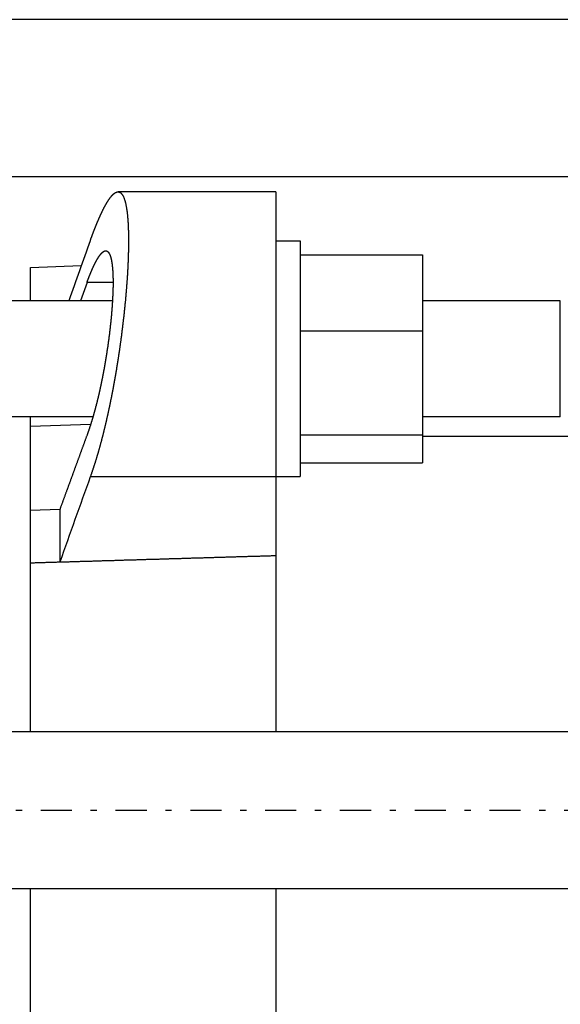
# Model space of a CAD drawing. Header units: millimetres. Extents: x 20 to 566, y 106 to 300.
# Tile 12 of 18: x 371 to 426, y 184 to 284. Entities that reach past the tile are written whole.
import ezdxf

# ---------------------------------------------------------------- set-up
doc = ezdxf.new("R2010")
doc.units = ezdxf.units.MM
doc.header["$MEASUREMENT"] = 0
doc.linetypes.add('DASH-DOT', pattern=[7.62, 3.175, -1.905, 0.635, -1.905])
doc.layers.add('16', color=7, linetype='Continuous')
doc.layers.add('4', color=7, linetype='Continuous')

msp = doc.modelspace()

# ---------------------------------------------------------------- linework, layer by layer
at = {"color": 7, "linetype": 'Continuous', "lineweight": 30}
for p, q in [((462.56, 283.83), (335.66, 283.83)), ((462.56, 267.83), (335.66, 267.83)), ((372.11, 255.21), (372.11, 258.58)), ((380.47, 255.21), (317.11, 255.21)), ((426.11, 255.21), (412.06, 255.21)), ((426.11, 243.37), (426.11, 255.21)), ((378.48, 243.37), (317.11, 243.37)), ((426.11, 243.37), (412.06, 243.37)), ((397.11, 229.22), (397.11, 211.33)), ((372.11, 211.33), (372.11, 228.48)), ((335.66, 211.33), (462.56, 211.33)), ((335.66, 195.33), (462.56, 195.33)), ((372.11, 148.08), (372.11, 195.33)), ((397.11, 195.33), (397.11, 147.08))]:
    msp.add_line(p, q, dxfattribs=at)
at = {"layer": '16', "color": 7, "linetype": 'Continuous', "lineweight": 30}
for p, q in [((397.11, 266.29), (381.04, 266.29)), ((397.11, 266.29), (397.11, 229.22)), ((397.11, 261.29), (399.61, 261.29)), ((399.61, 261.29), (399.61, 237.29)), ((399.61, 259.89), (412.06, 259.89)), ((412.06, 259.89), (412.06, 238.69)), ((372.11, 258.58), (377.3, 258.78)), ((377.88, 257.07), (377.2, 255.21)), ((380.53, 257.07), (377.88, 257.07)), ((399.61, 252.13), (412.06, 252.13)), ((372.11, 228.48), (372.11, 243.37)), ((378.25, 242.61), (372.11, 242.39)), ((399.61, 241.53), (412.06, 241.53)), ((474.11, 241.38), (412.06, 241.38)), ((399.61, 238.69), (412.06, 238.69)), ((397.11, 237.27), (378.21, 237.27)), ((397.11, 237.29), (399.61, 237.29)), ((375.11, 233.94), (372.11, 233.83)), ((375.11, 233.94), (375.11, 228.59)), ((375.11, 228.59), (372.11, 228.48))]:
    msp.add_line(p, q, dxfattribs=at)
for centre, radius, start, end in [((2218.34, -401.46), 1955.85, 160.19224, 160.38209), ((1984.45, -341.71), 1707.4, 160.17799, 160.48725)]:
    msp.add_arc(centre, radius, start, end, dxfattribs=at)
for points, knots in [([(378.21, 261.31), (378.21, 261.31), (378.22, 261.34), (378.23, 261.37), (378.24, 261.4), (378.25, 261.42), (378.26, 261.45), (378.27, 261.48), (378.28, 261.51), (378.29, 261.54), (378.3, 261.57), (378.32, 261.6), (378.33, 261.63), (378.34, 261.65), (378.35, 261.68), (378.36, 261.71), (378.37, 261.74), (378.38, 261.77), (378.39, 261.8), (378.4, 261.83), (378.41, 261.86), (378.42, 261.88), (378.43, 261.91), (378.44, 261.94), (378.45, 261.97), (378.46, 262), (378.48, 262.03), (378.49, 262.06), (378.5, 262.08), (378.51, 262.11), (378.52, 262.14), (378.53, 262.17), (378.54, 262.2), (378.55, 262.23), (378.56, 262.26), (378.57, 262.28), (378.58, 262.31), (378.6, 262.34), (378.61, 262.37), (378.62, 262.4), (378.63, 262.43), (378.64, 262.46), (378.65, 262.48), (378.66, 262.51), (378.67, 262.54), (378.68, 262.57), (378.7, 262.6), (378.71, 262.63), (378.72, 262.65), (378.73, 262.68), (378.74, 262.71), (378.75, 262.74), (378.76, 262.77), (378.78, 262.8), (378.79, 262.82), (378.8, 262.85), (378.81, 262.88), (378.82, 262.91), (378.83, 262.94), (378.84, 262.97), (378.86, 262.99), (378.87, 263.02), (378.88, 263.05), (378.89, 263.08), (378.9, 263.11), (378.91, 263.14), (378.93, 263.16), (378.94, 263.19), (378.95, 263.22), (378.96, 263.25), (378.97, 263.28), (378.99, 263.31), (379, 263.33), (379.01, 263.36), (379.02, 263.39), (379.03, 263.42), (379.05, 263.45), (379.06, 263.47), (379.07, 263.5), (379.08, 263.53), (379.09, 263.56), (379.11, 263.59), (379.12, 263.61), (379.13, 263.64), (379.14, 263.67), (379.16, 263.7), (379.17, 263.73), (379.18, 263.75), (379.19, 263.78), (379.21, 263.81), (379.22, 263.84), (379.23, 263.87), (379.24, 263.89), (379.26, 263.92), (379.27, 263.95), (379.28, 263.98), (379.29, 264), (379.31, 264.03), (379.32, 264.06), (379.33, 264.09), (379.35, 264.12), (379.36, 264.14), (379.37, 264.17), (379.39, 264.2), (379.4, 264.23), (379.41, 264.25), (379.42, 264.28), (379.44, 264.31), (379.45, 264.34), (379.47, 264.36), (379.48, 264.39), (379.49, 264.42), (379.51, 264.45), (379.52, 264.47), (379.53, 264.5), (379.55, 264.53), (379.56, 264.55), (379.57, 264.58), (379.59, 264.61), (379.6, 264.64), (379.62, 264.66), (379.63, 264.69), (379.64, 264.72), (379.66, 264.74), (379.67, 264.77), (379.69, 264.8), (379.7, 264.83), (379.72, 264.85), (379.73, 264.88), (379.75, 264.91), (379.76, 264.93), (379.78, 264.96), (379.79, 264.99), (379.81, 265.01), (379.82, 265.04), (379.84, 265.07), (379.85, 265.09), (379.87, 265.12), (379.88, 265.15), (379.9, 265.17), (379.91, 265.2), (379.93, 265.22), (379.95, 265.25), (379.96, 265.28), (379.98, 265.3), (379.99, 265.33), (380.01, 265.35), (380.03, 265.38), (380.04, 265.41), (380.06, 265.43), (380.08, 265.46), (380.09, 265.48), (380.11, 265.51), (380.13, 265.53), (380.15, 265.56), (380.16, 265.58), (380.18, 265.61), (380.2, 265.63), (380.22, 265.66), (380.24, 265.68), (380.25, 265.71), (380.27, 265.73), (380.29, 265.76), (380.31, 265.78), (380.33, 265.8), (380.35, 265.83), (380.37, 265.85), (380.39, 265.87), (380.41, 265.9), (380.43, 265.92), (380.45, 265.94), (380.47, 265.96), (380.49, 265.98), (380.51, 266.01), (380.54, 266.03), (380.56, 266.05), (380.58, 266.07), (380.6, 266.09), (380.63, 266.11), (380.65, 266.13), (380.68, 266.15), (380.7, 266.16), (380.73, 266.18), (380.75, 266.2), (380.78, 266.21), (380.81, 266.23), (380.84, 266.24), (380.86, 266.25), (380.89, 266.26), (380.92, 266.27), (380.95, 266.28), (380.98, 266.28), (381.01, 266.29), (381.04, 266.29), (381.04, 266.29)], [0, 0, 0, 0, 0.030576, 0.061152, 0.091727, 0.122303, 0.152879, 0.183455, 0.214031, 0.244608, 0.275184, 0.30576, 0.336336, 0.366913, 0.397489, 0.428066, 0.458642, 0.489219, 0.519795, 0.550372, 0.580948, 0.611525, 0.642101, 0.672678, 0.703255, 0.733831, 0.764408, 0.794984, 0.825561, 0.856138, 0.886715, 0.917291, 0.947868, 0.978445, 1.009022, 1.039599, 1.070176, 1.100753, 1.13133, 1.161907, 1.192484, 1.223061, 1.253638, 1.284215, 1.314793, 1.34537, 1.375947, 1.406525, 1.437102, 1.467679, 1.498257, 1.528834, 1.559411, 1.589988, 1.620565, 1.651142, 1.681719, 1.712297, 1.742873, 1.77345, 1.804027, 1.834604, 1.865181, 1.895758, 1.926335, 1.956911, 1.987488, 2.018065, 2.048642, 2.079218, 2.109795, 2.140372, 2.170949, 2.201526, 2.232103, 2.26268, 2.293258, 2.323835, 2.354413, 2.38499, 2.415568, 2.446146, 2.476723, 2.507301, 2.537878, 2.568456, 2.599034, 2.629611, 2.660189, 2.690767, 2.721344, 2.751922, 2.7825, 2.813077, 2.843655, 2.874233, 2.904811, 2.935389, 2.965968, 2.996546, 3.027125, 3.057704, 3.088283, 3.118863, 3.149443, 3.180024, 3.210605, 3.241186, 3.271768, 3.30235, 3.332933, 3.363515, 3.394098, 3.42468, 3.455263, 3.485845, 3.516426, 3.547008, 3.577589, 3.60817, 3.63875, 3.66933, 3.69991, 3.73049, 3.761069, 3.791648, 3.822227, 3.852806, 3.883384, 3.913963, 3.944542, 3.975122, 4.005701, 4.036282, 4.066863, 4.097444, 4.128024, 4.158605, 4.189187, 4.219768, 4.250349, 4.28093, 4.311512, 4.342094, 4.372676, 4.40326, 4.433845, 4.464432, 4.49502, 4.525611, 4.556205, 4.586803, 4.617404, 4.648011, 4.678626, 4.709245, 4.739861, 4.770478, 4.8011, 4.831723, 4.862338, 4.892946, 4.923555, 4.954162, 4.984762, 5.015355, 5.045951, 5.076548, 5.107143, 5.137741, 5.168362, 5.198989, 5.229605, 5.260199, 5.290813, 5.321428, 5.352013, 5.382547, 5.413058, 5.443564, 5.474085, 5.504665, 5.53541, 5.566266, 5.597141, 5.627984, 5.659099, 5.6904, 5.721581, 5.752394, 5.782999, 5.813621, 5.844291, 5.875038, 5.875038, 5.875038, 5.875038]), ([(381.04, 266.29), (381.05, 266.29), (381.14, 266.27), (381.21, 266.24), (381.28, 266.2), (381.35, 266.16), (381.41, 266.1), (381.46, 266.03), (381.51, 265.96), (381.55, 265.88), (381.59, 265.81), (381.62, 265.73), (381.65, 265.65), (381.68, 265.57), (381.71, 265.49), (381.73, 265.41), (381.76, 265.33), (381.78, 265.25), (381.8, 265.17), (381.82, 265.08), (381.84, 265), (381.85, 264.92), (381.87, 264.84), (381.88, 264.75), (381.9, 264.67), (381.91, 264.59), (381.93, 264.5), (381.94, 264.42), (381.95, 264.34), (381.96, 264.25), (381.97, 264.17), (381.98, 264.08), (381.99, 264), (382, 263.92), (382.01, 263.83), (382.01, 263.75), (382.02, 263.66), (382.03, 263.58), (382.04, 263.49), (382.04, 263.41), (382.05, 263.33), (382.05, 263.24), (382.06, 263.16), (382.06, 263.07), (382.07, 262.99), (382.07, 262.9), (382.08, 262.82), (382.08, 262.73), (382.08, 262.65), (382.09, 262.57), (382.09, 262.48), (382.09, 262.4), (382.1, 262.31), (382.1, 262.23), (382.1, 262.14), (382.1, 262.06), (382.1, 261.97), (382.1, 261.89), (382.11, 261.81), (382.11, 261.72), (382.11, 261.64), (382.11, 261.55), (382.11, 261.47), (382.11, 261.38), (382.11, 261.3), (382.11, 261.21), (382.11, 261.13), (382.11, 261.04), (382.11, 260.96), (382.11, 260.88), (382.11, 260.79), (382.1, 260.71), (382.1, 260.62), (382.1, 260.54), (382.1, 260.45), (382.1, 260.37), (382.1, 260.28), (382.1, 260.2), (382.09, 260.11), (382.09, 260.03), (382.09, 259.95), (382.09, 259.86), (382.08, 259.78), (382.08, 259.69), (382.08, 259.61), (382.07, 259.52), (382.07, 259.44), (382.07, 259.35), (382.06, 259.27), (382.06, 259.18), (382.06, 259.1), (382.05, 259.02), (382.05, 258.93), (382.05, 258.85), (382.04, 258.76), (382.04, 258.68), (382.03, 258.59), (382.03, 258.51), (382.03, 258.42), (382.02, 258.34), (382.02, 258.26), (382.01, 258.17), (382.01, 258.09), (382, 258), (382, 257.92), (381.99, 257.83), (381.99, 257.75), (381.98, 257.67), (381.97, 257.58), (381.97, 257.5), (381.96, 257.41), (381.96, 257.33), (381.95, 257.24), (381.95, 257.16), (381.94, 257.07), (381.93, 256.99), (381.93, 256.91), (381.92, 256.82), (381.91, 256.74), (381.91, 256.65), (381.9, 256.57), (381.9, 256.48), (381.89, 256.4), (381.88, 256.32), (381.87, 256.23), (381.87, 256.15), (381.86, 256.06), (381.85, 255.98), (381.85, 255.89), (381.84, 255.81), (381.83, 255.73), (381.82, 255.64), (381.82, 255.56), (381.81, 255.47), (381.8, 255.39), (381.79, 255.31), (381.79, 255.22), (381.78, 255.14), (381.77, 255.05), (381.76, 254.97), (381.75, 254.88), (381.74, 254.8), (381.74, 254.72), (381.73, 254.63), (381.72, 254.55), (381.71, 254.46), (381.7, 254.38), (381.69, 254.3), (381.68, 254.21), (381.68, 254.13), (381.67, 254.04), (381.66, 253.96), (381.65, 253.88), (381.64, 253.79), (381.63, 253.71), (381.62, 253.62), (381.61, 253.54), (381.6, 253.46), (381.59, 253.37), (381.58, 253.29), (381.57, 253.2), (381.56, 253.12), (381.55, 253.04), (381.54, 252.95), (381.53, 252.87), (381.52, 252.78), (381.51, 252.7), (381.5, 252.62), (381.49, 252.53), (381.48, 252.45), (381.47, 252.36), (381.46, 252.28), (381.45, 252.2), (381.44, 252.11), (381.43, 252.03), (381.42, 251.94), (381.41, 251.86), (381.4, 251.78), (381.39, 251.69), (381.38, 251.61), (381.37, 251.53), (381.35, 251.44), (381.34, 251.36), (381.33, 251.27), (381.32, 251.19), (381.31, 251.11), (381.3, 251.02), (381.29, 250.94), (381.27, 250.86), (381.26, 250.77), (381.25, 250.69), (381.24, 250.6), (381.23, 250.52), (381.22, 250.44), (381.2, 250.35), (381.19, 250.27), (381.18, 250.19), (381.17, 250.1), (381.15, 250.02), (381.14, 249.93), (381.13, 249.85), (381.12, 249.77), (381.1, 249.68), (381.09, 249.6), (381.08, 249.52), (381.07, 249.43), (381.05, 249.35), (381.04, 249.27), (381.03, 249.18), (381.01, 249.1), (381, 249.02), (380.99, 248.93), (380.97, 248.85), (380.96, 248.77), (380.95, 248.68), (380.93, 248.6), (380.92, 248.51), (380.91, 248.43), (380.89, 248.35), (380.88, 248.26), (380.87, 248.18), (380.85, 248.1), (380.84, 248.01), (380.82, 247.93), (380.81, 247.85), (380.8, 247.76), (380.78, 247.68), (380.77, 247.6), (380.75, 247.51), (380.74, 247.43), (380.72, 247.35), (380.71, 247.26), (380.69, 247.18), (380.68, 247.1), (380.66, 247.01), (380.65, 246.93), (380.63, 246.85), (380.62, 246.77), (380.6, 246.68), (380.59, 246.6), (380.57, 246.52), (380.56, 246.43), (380.54, 246.35), (380.53, 246.27), (380.51, 246.18), (380.5, 246.1), (380.48, 246.02), (380.46, 245.93), (380.45, 245.85), (380.43, 245.77), (380.42, 245.69), (380.4, 245.6), (380.38, 245.52), (380.37, 245.44), (380.35, 245.35), (380.33, 245.27), (380.32, 245.19), (380.3, 245.1), (380.28, 245.02), (380.27, 244.94), (380.25, 244.86), (380.23, 244.77), (380.22, 244.69), (380.2, 244.61), (380.18, 244.52), (380.16, 244.44), (380.15, 244.36), (380.13, 244.28), (380.11, 244.19), (380.09, 244.11), (380.08, 244.03), (380.06, 243.95), (380.04, 243.86), (380.02, 243.78), (380, 243.7), (379.99, 243.62), (379.97, 243.53), (379.95, 243.45), (379.93, 243.37), (379.91, 243.29), (379.89, 243.2), (379.87, 243.12), (379.86, 243.04), (379.84, 242.96), (379.82, 242.87), (379.8, 242.79), (379.78, 242.71), (379.76, 242.63), (379.74, 242.54), (379.72, 242.46), (379.7, 242.38), (379.68, 242.3), (379.66, 242.22), (379.64, 242.13), (379.62, 242.05), (379.6, 241.97), (379.58, 241.89), (379.56, 241.8), (379.54, 241.72), (379.52, 241.64), (379.5, 241.56), (379.48, 241.48), (379.46, 241.39), (379.44, 241.31), (379.41, 241.23), (379.39, 241.15), (379.37, 241.07), (379.35, 240.99), (379.33, 240.9), (379.31, 240.82), (379.28, 240.74), (379.26, 240.66), (379.24, 240.58), (379.22, 240.5), (379.2, 240.41), (379.17, 240.33), (379.15, 240.25), (379.13, 240.17), (379.11, 240.09), (379.08, 240.01), (379.06, 239.93), (379.04, 239.84), (379.01, 239.76), (378.99, 239.68), (378.97, 239.6), (378.94, 239.52), (378.92, 239.44), (378.89, 239.36), (378.87, 239.28), (378.84, 239.2), (378.82, 239.11), (378.8, 239.03), (378.77, 238.95), (378.75, 238.87), (378.72, 238.79), (378.7, 238.71), (378.67, 238.63), (378.64, 238.55), (378.62, 238.47), (378.59, 238.39), (378.57, 238.31), (378.54, 238.23), (378.51, 238.15), (378.49, 238.07), (378.46, 237.99), (378.43, 237.91), (378.41, 237.83), (378.38, 237.75), (378.35, 237.67), (378.32, 237.59), (378.3, 237.51), (378.27, 237.43), (378.24, 237.36), (378.21, 237.28), (378.21, 237.27)], [0, 0, 0, 0, 0.085381, 0.170294, 0.253952, 0.335766, 0.417708, 0.50273, 0.58949, 0.675351, 0.759529, 0.844179, 0.929107, 1.01388, 1.09835, 1.182936, 1.267586, 1.352192, 1.436714, 1.52128, 1.605868, 1.690438, 1.774976, 1.859535, 1.944104, 2.028663, 2.113204, 2.197754, 2.28231, 2.36686, 2.451401, 2.53595, 2.620502, 2.705051, 2.789593, 2.874139, 2.958687, 3.043234, 3.127776, 3.212321, 3.296869, 3.381415, 3.465958, 3.550504, 3.635051, 3.719599, 3.804146, 3.888697, 3.97325, 4.057804, 4.142358, 4.226915, 4.311474, 4.396033, 4.480591, 4.56515, 4.64971, 4.734268, 4.818823, 4.903377, 4.98793, 5.072481, 5.15703, 5.241579, 5.326126, 5.410673, 5.495219, 5.579764, 5.66431, 5.748855, 5.833399, 5.917943, 6.002488, 6.087033, 6.171577, 6.256121, 6.340666, 6.425211, 6.509755, 6.594299, 6.678843, 6.763387, 6.847931, 6.932474, 7.017018, 7.101561, 7.186105, 7.270648, 7.355192, 7.439736, 7.52428, 7.608824, 7.693368, 7.777913, 7.862458, 7.947002, 8.031547, 8.116092, 8.200637, 8.285182, 8.369727, 8.454272, 8.538817, 8.623361, 8.707906, 8.79245, 8.876994, 8.961538, 9.046082, 9.130625, 9.215169, 9.299712, 9.384255, 9.468798, 9.553341, 9.637884, 9.722427, 9.80697, 9.891513, 9.976056, 10.060599, 10.145142, 10.229686, 10.314228, 10.398772, 10.483315, 10.567858, 10.652401, 10.736944, 10.821487, 10.90603, 10.990573, 11.075116, 11.159659, 11.244202, 11.328745, 11.413287, 11.49783, 11.582373, 11.666916, 11.751458, 11.836001, 11.920544, 12.005086, 12.089629, 12.174172, 12.258715, 12.343257, 12.4278, 12.512343, 12.596886, 12.681429, 12.765971, 12.850514, 12.935057, 13.0196, 13.104143, 13.188685, 13.273228, 13.357771, 13.442313, 13.526856, 13.611398, 13.695941, 13.780483, 13.865025, 13.949568, 14.03411, 14.118652, 14.203195, 14.287737, 14.372279, 14.456822, 14.541364, 14.625907, 14.710449, 14.794992, 14.879534, 14.964077, 15.048619, 15.133162, 15.217705, 15.302248, 15.38679, 15.471333, 15.555876, 15.640419, 15.724963, 15.809506, 15.894049, 15.978593, 16.063136, 16.147679, 16.232223, 16.316767, 16.40131, 16.485854, 16.570397, 16.654941, 16.739484, 16.824028, 16.908571, 16.993114, 17.077658, 17.162201, 17.246744, 17.331287, 17.415829, 17.500372, 17.584914, 17.669457, 17.753999, 17.838541, 17.923083, 18.007624, 18.092166, 18.176707, 18.261248, 18.345788, 18.430329, 18.514869, 18.599409, 18.683949, 18.768489, 18.853029, 18.937569, 19.022109, 19.106648, 19.191188, 19.275728, 19.360269, 19.444809, 19.52935, 19.613891, 19.698432, 19.782974, 19.867516, 19.952059, 20.036602, 20.121146, 20.20569, 20.290235, 20.374781, 20.459327, 20.543874, 20.628422, 20.712972, 20.797522, 20.882072, 20.966625, 21.051178, 21.135732, 21.220286, 21.304842, 21.389398, 21.473956, 21.558513, 21.643071, 21.72763, 21.812189, 21.896748, 21.981307, 22.065867, 22.150427, 22.234987, 22.319547, 22.404107, 22.488668, 22.573228, 22.657787, 22.742347, 22.826907, 22.911466, 22.996025, 23.080584, 23.165142, 23.2497, 23.334258, 23.418815, 23.503373, 23.587929, 23.672485, 23.757041, 23.841596, 23.92615, 24.010704, 24.095258, 24.179811, 24.264364, 24.348916, 24.433468, 24.518019, 24.60257, 24.68712, 24.77167, 24.856219, 24.940768, 25.025317, 25.109865, 25.194413, 25.278961, 25.363508, 25.448055, 25.532603, 25.617149, 25.701696, 25.786243, 25.870789, 25.955336, 26.039881, 26.124427, 26.208973, 26.293519, 26.378064, 26.462609, 26.547154, 26.631699, 26.716244, 26.800789, 26.885334, 26.969879, 27.054424, 27.138969, 27.223515, 27.308061, 27.392607, 27.477155, 27.561703, 27.646252, 27.730801, 27.815352, 27.899905, 27.984458, 28.06901, 28.153564, 28.238119, 28.322674, 28.407228, 28.491781, 28.576335, 28.660889, 28.74544, 28.829991, 28.914542, 28.999092, 29.08364, 29.168187, 29.252734, 29.337279, 29.421823, 29.506365, 29.590907, 29.675449, 29.759991, 29.759991, 29.759991, 29.759991]), ([(379.79, 260.29), (379.8, 260.29), (379.86, 260.28), (379.91, 260.26), (379.96, 260.23), (380.01, 260.2), (380.05, 260.16), (380.09, 260.11), (380.12, 260.06), (380.15, 260), (380.18, 259.95), (380.21, 259.89), (380.23, 259.84), (380.25, 259.78), (380.27, 259.72), (380.29, 259.67), (380.3, 259.61), (380.32, 259.55), (380.33, 259.49), (380.35, 259.43), (380.36, 259.37), (380.37, 259.31), (380.38, 259.26), (380.39, 259.2), (380.4, 259.14), (380.41, 259.08), (380.42, 259.02), (380.43, 258.96), (380.44, 258.9), (380.44, 258.84), (380.45, 258.78), (380.46, 258.72), (380.46, 258.66), (380.47, 258.6), (380.47, 258.54), (380.48, 258.48), (380.48, 258.42), (380.49, 258.36), (380.49, 258.3), (380.5, 258.24), (380.5, 258.18), (380.5, 258.12), (380.51, 258.06), (380.51, 258), (380.51, 257.94), (380.52, 257.88), (380.52, 257.82), (380.52, 257.75), (380.52, 257.69), (380.52, 257.63), (380.52, 257.57), (380.53, 257.51), (380.53, 257.45), (380.53, 257.39), (380.53, 257.33), (380.53, 257.27), (380.53, 257.21), (380.53, 257.15), (380.53, 257.09), (380.53, 257.03), (380.53, 256.97), (380.53, 256.91), (380.53, 256.85), (380.53, 256.79), (380.53, 256.73), (380.53, 256.67), (380.53, 256.61), (380.53, 256.55), (380.52, 256.49), (380.52, 256.43), (380.52, 256.37), (380.52, 256.31), (380.52, 256.25), (380.52, 256.19), (380.51, 256.13), (380.51, 256.07), (380.51, 256.01), (380.51, 255.95), (380.51, 255.89), (380.5, 255.82), (380.5, 255.76), (380.5, 255.7), (380.49, 255.64), (380.49, 255.58), (380.49, 255.52), (380.49, 255.46), (380.48, 255.4), (380.48, 255.34), (380.48, 255.28), (380.47, 255.22), (380.47, 255.16), (380.47, 255.1), (380.46, 255.04), (380.46, 254.98), (380.45, 254.92), (380.45, 254.86), (380.45, 254.8), (380.44, 254.74), (380.44, 254.68), (380.43, 254.62), (380.43, 254.56), (380.43, 254.5), (380.42, 254.44), (380.42, 254.38), (380.41, 254.32), (380.41, 254.26), (380.4, 254.2), (380.4, 254.14), (380.39, 254.08), (380.39, 254.02), (380.38, 253.96), (380.38, 253.9), (380.37, 253.84), (380.37, 253.78), (380.36, 253.72), (380.36, 253.66), (380.35, 253.6), (380.34, 253.54), (380.34, 253.48), (380.33, 253.42), (380.33, 253.36), (380.32, 253.3), (380.32, 253.24), (380.31, 253.18), (380.3, 253.12), (380.3, 253.06), (380.29, 253), (380.29, 252.94), (380.28, 252.88), (380.27, 252.82), (380.27, 252.76), (380.26, 252.7), (380.25, 252.64), (380.25, 252.58), (380.24, 252.52), (380.23, 252.46), (380.23, 252.4), (380.22, 252.34), (380.21, 252.28), (380.21, 252.22), (380.2, 252.16), (380.19, 252.1), (380.18, 252.04), (380.18, 251.98), (380.17, 251.92), (380.16, 251.86), (380.16, 251.8), (380.15, 251.74), (380.14, 251.68), (380.13, 251.62), (380.12, 251.56), (380.12, 251.5), (380.11, 251.44), (380.1, 251.38), (380.09, 251.32), (380.09, 251.26), (380.08, 251.2), (380.07, 251.14), (380.06, 251.08), (380.05, 251.02), (380.05, 250.96), (380.04, 250.9), (380.03, 250.84), (380.02, 250.78), (380.01, 250.72), (380, 250.66), (379.99, 250.6), (379.99, 250.54), (379.98, 250.48), (379.97, 250.42), (379.96, 250.36), (379.95, 250.31), (379.94, 250.25), (379.93, 250.19), (379.92, 250.13), (379.91, 250.07), (379.91, 250.01), (379.9, 249.95), (379.89, 249.89), (379.88, 249.83), (379.87, 249.77), (379.86, 249.71), (379.85, 249.65), (379.84, 249.59), (379.83, 249.53), (379.82, 249.47), (379.81, 249.41), (379.8, 249.35), (379.79, 249.29), (379.78, 249.23), (379.77, 249.17), (379.76, 249.11), (379.75, 249.05), (379.74, 248.99), (379.73, 248.93), (379.72, 248.88), (379.71, 248.82), (379.7, 248.76), (379.69, 248.7), (379.68, 248.64), (379.67, 248.58), (379.66, 248.52), (379.65, 248.46), (379.64, 248.4), (379.63, 248.34), (379.62, 248.28), (379.61, 248.22), (379.59, 248.16), (379.58, 248.1), (379.57, 248.04), (379.56, 247.98), (379.55, 247.93), (379.54, 247.87), (379.53, 247.81), (379.52, 247.75), (379.51, 247.69), (379.49, 247.63), (379.48, 247.57), (379.47, 247.51), (379.46, 247.45), (379.45, 247.39), (379.44, 247.33), (379.42, 247.27), (379.41, 247.21), (379.4, 247.16), (379.39, 247.1), (379.38, 247.04), (379.36, 246.98), (379.35, 246.92), (379.34, 246.86), (379.33, 246.8), (379.32, 246.74), (379.3, 246.68), (379.29, 246.62), (379.28, 246.57), (379.27, 246.51), (379.25, 246.45), (379.24, 246.39), (379.23, 246.33), (379.21, 246.27), (379.2, 246.21), (379.19, 246.15), (379.18, 246.09), (379.16, 246.03), (379.15, 245.98), (379.14, 245.92), (379.12, 245.86), (379.11, 245.8), (379.1, 245.74), (379.08, 245.68), (379.07, 245.62), (379.05, 245.56), (379.04, 245.51), (379.03, 245.45), (379.01, 245.39), (379, 245.33), (378.99, 245.27), (378.97, 245.21), (378.96, 245.15), (378.94, 245.09), (378.93, 245.04), (378.91, 244.98), (378.9, 244.92), (378.88, 244.86), (378.87, 244.8), (378.86, 244.74), (378.84, 244.68), (378.83, 244.63), (378.81, 244.57), (378.8, 244.51), (378.78, 244.45), (378.76, 244.39), (378.75, 244.33), (378.73, 244.28), (378.72, 244.22), (378.7, 244.16), (378.69, 244.1), (378.67, 244.04), (378.66, 243.98), (378.64, 243.93), (378.62, 243.87), (378.61, 243.81), (378.59, 243.75), (378.58, 243.69), (378.56, 243.64), (378.54, 243.58), (378.53, 243.52), (378.51, 243.46), (378.49, 243.4), (378.48, 243.35), (378.46, 243.29), (378.44, 243.23), (378.43, 243.17), (378.41, 243.11), (378.39, 243.06), (378.37, 243), (378.36, 242.94), (378.34, 242.88), (378.32, 242.83), (378.3, 242.77), (378.28, 242.71), (378.27, 242.65), (378.25, 242.6), (378.23, 242.54), (378.21, 242.48), (378.19, 242.42), (378.17, 242.37), (378.16, 242.31), (378.14, 242.25), (378.12, 242.19), (378.1, 242.14), (378.08, 242.08), (378.06, 242.02), (378.04, 241.97), (378.02, 241.91), (378, 241.85), (377.98, 241.79), (377.96, 241.74), (377.94, 241.68), (377.92, 241.62), (377.9, 241.57), (377.88, 241.52), (377.88, 241.51)], [0, 0, 0, 0, 0.060919, 0.121508, 0.181198, 0.23956, 0.297992, 0.358615, 0.420479, 0.481716, 0.541749, 0.602142, 0.662749, 0.723245, 0.783507, 0.843857, 0.904257, 0.964625, 1.024928, 1.085263, 1.145616, 1.205955, 1.26627, 1.3266, 1.386939, 1.447271, 1.50759, 1.567917, 1.628249, 1.688577, 1.748896, 1.80922, 1.869546, 1.92987, 1.99019, 2.050514, 2.11084, 2.171164, 2.231485, 2.291808, 2.352133, 2.412458, 2.472782, 2.53311, 2.59344, 2.65377, 2.714101, 2.774434, 2.834769, 2.895104, 2.955437, 3.015771, 3.076106, 3.13644, 3.19677, 3.257098, 3.317426, 3.377753, 3.438078, 3.498403, 3.558727, 3.619051, 3.679374, 3.739697, 3.80002, 3.860343, 3.920665, 3.980987, 4.04131, 4.101633, 4.161955, 4.222278, 4.2826, 4.342923, 4.403245, 4.463567, 4.523889, 4.584211, 4.644533, 4.704855, 4.765177, 4.825499, 4.885821, 4.946143, 5.006466, 5.066789, 5.127111, 5.187434, 5.247757, 5.30808, 5.368403, 5.428726, 5.489049, 5.549371, 5.609694, 5.670016, 5.730338, 5.790659, 5.850981, 5.911302, 5.971623, 6.031944, 6.092265, 6.152586, 6.212907, 6.273228, 6.333549, 6.39387, 6.454191, 6.514512, 6.574834, 6.635155, 6.695477, 6.755798, 6.81612, 6.876442, 6.936764, 6.997086, 7.057409, 7.117731, 7.178054, 7.238376, 7.298699, 7.359022, 7.419345, 7.479669, 7.539992, 7.600316, 7.660639, 7.720963, 7.781287, 7.841612, 7.901936, 7.962261, 8.022586, 8.082911, 8.143236, 8.203561, 8.263887, 8.324213, 8.384539, 8.444865, 8.505191, 8.565518, 8.625844, 8.686171, 8.746498, 8.806825, 8.867152, 8.92748, 8.987808, 9.048135, 9.108463, 9.168791, 9.229119, 9.289447, 9.349775, 9.410104, 9.470432, 9.53076, 9.591089, 9.651417, 9.711746, 9.772074, 9.832402, 9.89273, 9.953059, 10.013387, 10.073715, 10.134043, 10.194371, 10.254698, 10.315026, 10.375353, 10.43568, 10.496007, 10.556334, 10.61666, 10.676987, 10.737313, 10.797639, 10.857965, 10.918291, 10.978616, 11.038942, 11.099267, 11.159592, 11.219918, 11.280243, 11.340568, 11.400893, 11.461217, 11.521542, 11.581867, 11.642192, 11.702516, 11.762841, 11.823166, 11.88349, 11.943815, 12.00414, 12.064464, 12.124789, 12.185114, 12.245439, 12.305764, 12.366089, 12.426415, 12.48674, 12.547066, 12.607391, 12.667717, 12.728044, 12.78837, 12.848697, 12.909024, 12.969351, 13.029678, 13.090006, 13.150334, 13.210663, 13.270991, 13.331321, 13.39165, 13.45198, 13.512311, 13.572642, 13.632974, 13.693305, 13.753637, 13.81397, 13.874303, 13.934636, 13.994969, 14.055303, 14.115637, 14.17597, 14.236304, 14.296637, 14.356971, 14.417304, 14.477638, 14.537971, 14.598304, 14.658637, 14.718969, 14.779302, 14.839634, 14.899966, 14.960297, 15.020628, 15.080959, 15.141289, 15.201619, 15.261949, 15.322278, 15.382607, 15.442935, 15.503263, 15.563591, 15.623918, 15.684245, 15.744572, 15.804898, 15.865224, 15.925549, 15.985874, 16.046199, 16.106523, 16.166848, 16.227171, 16.287495, 16.347819, 16.408142, 16.468465, 16.528788, 16.589111, 16.649434, 16.709757, 16.77008, 16.830403, 16.890726, 16.951048, 17.011371, 17.071694, 17.132016, 17.192338, 17.252661, 17.312983, 17.373305, 17.433628, 17.49395, 17.554273, 17.614595, 17.674918, 17.735242, 17.795565, 17.855889, 17.916214, 17.97654, 18.036866, 18.097192, 18.157519, 18.217847, 18.278176, 18.338504, 18.398832, 18.45916, 18.519488, 18.579815, 18.640142, 18.700469, 18.760795, 18.821119, 18.881443, 18.941767, 19.00209, 19.062411, 19.122732, 19.183052, 19.243372, 19.303693, 19.303693, 19.303693, 19.303693]), ([(377.88, 257.07), (377.88, 257.07), (377.89, 257.09), (377.89, 257.1), (377.9, 257.12), (377.91, 257.14), (377.91, 257.16), (377.92, 257.18), (377.93, 257.2), (377.93, 257.22), (377.94, 257.24), (377.95, 257.26), (377.96, 257.27), (377.96, 257.29), (377.97, 257.31), (377.98, 257.33), (377.98, 257.35), (377.99, 257.37), (378, 257.39), (378, 257.41), (378.01, 257.42), (378.02, 257.44), (378.03, 257.46), (378.03, 257.48), (378.04, 257.5), (378.05, 257.52), (378.06, 257.54), (378.06, 257.55), (378.07, 257.57), (378.08, 257.59), (378.08, 257.61), (378.09, 257.63), (378.1, 257.65), (378.11, 257.67), (378.11, 257.69), (378.12, 257.7), (378.13, 257.72), (378.14, 257.74), (378.14, 257.76), (378.15, 257.78), (378.16, 257.8), (378.17, 257.82), (378.17, 257.83), (378.18, 257.85), (378.19, 257.87), (378.2, 257.89), (378.2, 257.91), (378.21, 257.93), (378.22, 257.95), (378.23, 257.96), (378.23, 257.98), (378.24, 258), (378.25, 258.02), (378.26, 258.04), (378.26, 258.06), (378.27, 258.07), (378.28, 258.09), (378.29, 258.11), (378.29, 258.13), (378.3, 258.15), (378.31, 258.17), (378.32, 258.19), (378.33, 258.2), (378.33, 258.22), (378.34, 258.24), (378.35, 258.26), (378.36, 258.28), (378.37, 258.3), (378.37, 258.31), (378.38, 258.33), (378.39, 258.35), (378.4, 258.37), (378.41, 258.39), (378.41, 258.41), (378.42, 258.42), (378.43, 258.44), (378.44, 258.46), (378.45, 258.48), (378.45, 258.5), (378.46, 258.52), (378.47, 258.53), (378.48, 258.55), (378.49, 258.57), (378.5, 258.59), (378.5, 258.61), (378.51, 258.63), (378.52, 258.64), (378.53, 258.66), (378.54, 258.68), (378.55, 258.7), (378.56, 258.72), (378.56, 258.73), (378.57, 258.75), (378.58, 258.77), (378.59, 258.79), (378.6, 258.81), (378.61, 258.82), (378.62, 258.84), (378.62, 258.86), (378.63, 258.88), (378.64, 258.9), (378.65, 258.91), (378.66, 258.93), (378.67, 258.95), (378.68, 258.97), (378.69, 258.99), (378.7, 259), (378.7, 259.02), (378.71, 259.04), (378.72, 259.06), (378.73, 259.08), (378.74, 259.09), (378.75, 259.11), (378.76, 259.13), (378.77, 259.15), (378.78, 259.16), (378.79, 259.18), (378.8, 259.2), (378.81, 259.22), (378.82, 259.24), (378.83, 259.25), (378.84, 259.27), (378.84, 259.29), (378.85, 259.31), (378.86, 259.32), (378.87, 259.34), (378.88, 259.36), (378.89, 259.38), (378.9, 259.39), (378.91, 259.41), (378.92, 259.43), (378.93, 259.44), (378.94, 259.46), (378.95, 259.48), (378.96, 259.5), (378.98, 259.51), (378.99, 259.53), (379, 259.55), (379.01, 259.56), (379.02, 259.58), (379.03, 259.6), (379.04, 259.62), (379.05, 259.63), (379.06, 259.65), (379.07, 259.67), (379.08, 259.68), (379.09, 259.7), (379.11, 259.72), (379.12, 259.73), (379.13, 259.75), (379.14, 259.76), (379.15, 259.78), (379.16, 259.8), (379.17, 259.81), (379.19, 259.83), (379.2, 259.85), (379.21, 259.86), (379.22, 259.88), (379.23, 259.89), (379.25, 259.91), (379.26, 259.93), (379.27, 259.94), (379.29, 259.96), (379.3, 259.97), (379.31, 259.99), (379.32, 260), (379.34, 260.02), (379.35, 260.03), (379.37, 260.05), (379.38, 260.06), (379.39, 260.07), (379.41, 260.09), (379.42, 260.1), (379.44, 260.12), (379.45, 260.13), (379.47, 260.14), (379.48, 260.15), (379.5, 260.17), (379.51, 260.18), (379.53, 260.19), (379.55, 260.2), (379.56, 260.21), (379.58, 260.22), (379.6, 260.23), (379.62, 260.24), (379.64, 260.25), (379.65, 260.26), (379.67, 260.27), (379.69, 260.27), (379.71, 260.28), (379.73, 260.28), (379.75, 260.29), (379.77, 260.29), (379.79, 260.29), (379.79, 260.29)], [0, 0, 0, 0, 0.02003, 0.04006, 0.060089, 0.080119, 0.100149, 0.120179, 0.14021, 0.16024, 0.18027, 0.2003, 0.22033, 0.240361, 0.260391, 0.280421, 0.300452, 0.320482, 0.340512, 0.360543, 0.380573, 0.400604, 0.420634, 0.440665, 0.460695, 0.480726, 0.500756, 0.520787, 0.540817, 0.560848, 0.580879, 0.600909, 0.62094, 0.640971, 0.661001, 0.681032, 0.701063, 0.721093, 0.741124, 0.761155, 0.781186, 0.801217, 0.821248, 0.841279, 0.86131, 0.881341, 0.901372, 0.921403, 0.941434, 0.961465, 0.981496, 1.001527, 1.021558, 1.041589, 1.06162, 1.08165, 1.101681, 1.121712, 1.141743, 1.161773, 1.181804, 1.201835, 1.221865, 1.241896, 1.261926, 1.281957, 1.301988, 1.322018, 1.342049, 1.36208, 1.38211, 1.402141, 1.422172, 1.442203, 1.462233, 1.482264, 1.502296, 1.522327, 1.542358, 1.562389, 1.58242, 1.602452, 1.622483, 1.642514, 1.662545, 1.682577, 1.702608, 1.722639, 1.74267, 1.762702, 1.782733, 1.802764, 1.822796, 1.842827, 1.862858, 1.88289, 1.902921, 1.922953, 1.942985, 1.963017, 1.983049, 2.003081, 2.023114, 2.043147, 2.06318, 2.083214, 2.103248, 2.123282, 2.143317, 2.163351, 2.183386, 2.203421, 2.223455, 2.24349, 2.263524, 2.283559, 2.303592, 2.323626, 2.34366, 2.363693, 2.383726, 2.403759, 2.423792, 2.443824, 2.463856, 2.483889, 2.503921, 2.523953, 2.543985, 2.564017, 2.58405, 2.604083, 2.624115, 2.644149, 2.664183, 2.684217, 2.70425, 2.724283, 2.744318, 2.764352, 2.784385, 2.804419, 2.824453, 2.844488, 2.864524, 2.88456, 2.904597, 2.924636, 2.944676, 2.964719, 2.984764, 3.004812, 3.024862, 3.044917, 3.064977, 3.085039, 3.105099, 3.125158, 3.14522, 3.165281, 3.185336, 3.205387, 3.225438, 3.245487, 3.265532, 3.285573, 3.305616, 3.32566, 3.345703, 3.365747, 3.385807, 3.405872, 3.425927, 3.445964, 3.466011, 3.486056, 3.506085, 3.526087, 3.54608, 3.566073, 3.586081, 3.606127, 3.626286, 3.64652, 3.666763, 3.686969, 3.707311, 3.727752, 3.748126, 3.768296, 3.78835, 3.808413, 3.828502, 3.848634, 3.848634, 3.848634, 3.848634]), ([(377.88, 241.51), (377.87, 241.49), (377.83, 241.38), (377.79, 241.28), (377.75, 241.16), (377.71, 241.04), (377.66, 240.92), (377.62, 240.8), (377.58, 240.68), (377.53, 240.57), (377.49, 240.45), (377.44, 240.33), (377.4, 240.21), (377.36, 240.09), (377.31, 239.97), (377.27, 239.86), (377.23, 239.74), (377.18, 239.62), (377.14, 239.5), (377.1, 239.38), (377.05, 239.26), (377.01, 239.15), (376.97, 239.03), (376.92, 238.91), (376.88, 238.79), (376.84, 238.67), (376.8, 238.56), (376.75, 238.44), (376.71, 238.32), (376.67, 238.2), (376.62, 238.08), (376.58, 237.96), (376.54, 237.85), (376.49, 237.73), (376.45, 237.61), (376.41, 237.49), (376.36, 237.37), (376.32, 237.25), (376.28, 237.14), (376.23, 237.02), (376.19, 236.9), (376.15, 236.78), (376.1, 236.66), (376.06, 236.54), (376.02, 236.43), (375.97, 236.31), (375.93, 236.19), (375.89, 236.07), (375.84, 235.95), (375.8, 235.84), (375.76, 235.72), (375.71, 235.6), (375.67, 235.48), (375.63, 235.36), (375.58, 235.24), (375.54, 235.13), (375.5, 235.01), (375.45, 234.89), (375.41, 234.77), (375.37, 234.65), (375.32, 234.53), (375.28, 234.42), (375.24, 234.3), (375.19, 234.18), (375.16, 234.07), (375.12, 233.96), (375.11, 233.94)], [0, 0, 0, 0, 0.125923, 0.251845, 0.377768, 0.503691, 0.629614, 0.755537, 0.881459, 1.007382, 1.133305, 1.259228, 1.38515, 1.511073, 1.636996, 1.762919, 1.888841, 2.014764, 2.140687, 2.26661, 2.392533, 2.518455, 2.644378, 2.770301, 2.896224, 3.022146, 3.148069, 3.273992, 3.399915, 3.525837, 3.65176, 3.777683, 3.903606, 4.029529, 4.155451, 4.281374, 4.407297, 4.53322, 4.659142, 4.785065, 4.910988, 5.036911, 5.162834, 5.288756, 5.414679, 5.540602, 5.666525, 5.792447, 5.91837, 6.044293, 6.170216, 6.296138, 6.422061, 6.547984, 6.673907, 6.799829, 6.925752, 7.051675, 7.177598, 7.30352, 7.429443, 7.555366, 7.681289, 7.807211, 7.933134, 8.059057, 8.059057, 8.059057, 8.059057])]:
    msp.add_open_spline(points, degree=3, knots=knots, dxfattribs=at)
msp.add_open_spline([(397.11, 229.22), (396.89, 229.21), (396.76, 229.21), (396.32, 229.2), (395.94, 229.19), (395.55, 229.17), (395.16, 229.16), (394.77, 229.15), (394.37, 229.14), (393.98, 229.13), (393.59, 229.12), (393.2, 229.11), (392.81, 229.09), (392.42, 229.08), (392.03, 229.07), (391.64, 229.06), (391.25, 229.05), (390.86, 229.04), (390.47, 229.02), (390.08, 229.01), (389.69, 229), (389.3, 228.99), (388.91, 228.98), (388.52, 228.97), (388.12, 228.95), (387.73, 228.94), (387.34, 228.93), (386.95, 228.92), (386.56, 228.91), (386.17, 228.9), (385.78, 228.88), (385.39, 228.87), (385, 228.86), (384.61, 228.85), (384.22, 228.84), (383.83, 228.83), (383.44, 228.82), (383.05, 228.8), (382.66, 228.79), (382.27, 228.78), (381.87, 228.77), (381.48, 228.76), (381.09, 228.75), (380.7, 228.73), (380.31, 228.72), (379.92, 228.71), (379.53, 228.7), (379.14, 228.69), (378.75, 228.68), (378.36, 228.66), (377.97, 228.65), (377.58, 228.64), (377.19, 228.63), (376.8, 228.62), (376.41, 228.61), (376.02, 228.59), (375.62, 228.58), (375.23, 228.57), (374.84, 228.56), (374.45, 228.55), (374.06, 228.54), (373.67, 228.53), (373.28, 228.51), (372.9, 228.5), (372.46, 228.49), (372.33, 228.49), (372.11, 228.48)], degree=3, dxfattribs=at)
at = {"layer": '4', "color": 7, "linetype": 'DASH-DOT', "lineweight": 30}
msp.add_line((236.01, 203.33), (565.77, 203.33), dxfattribs=at)

doc.saveas('drawing.dxf')
